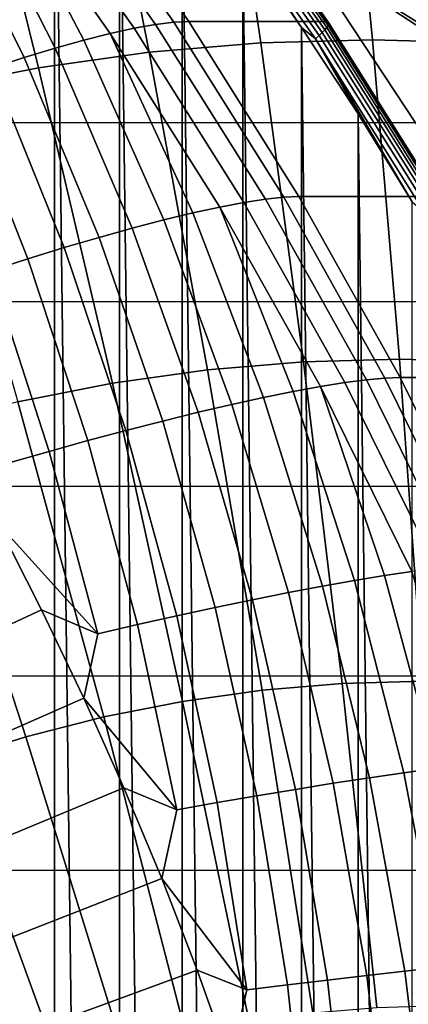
# Model space of a CAD drawing. Header units: metres. Extents: x -248 to 28, y -28 to 28.
# Tile 89 of 256: x -209.97 to -207.76, y 7.43 to 13.02. Entities that reach past the tile are written whole.
import ezdxf

# ---------------------------------------------------------------- set-up
doc = ezdxf.new("R2010")
doc.units = ezdxf.units.M
doc.layers.add('solid_10_061_053_XXX', color=7, linetype='CONTINUOUS')

msp = doc.modelspace()

# ---------------------------------------------------------------- linework, layer by layer
at = {"layer": 'solid_10_061_053_XXX'}
for points in [[(-210.150604, 15.283175, 132.839478), (-210.150696, -15.283278, 132.839508), (-209.771164, -14.84243, 132.70137)], [(-209.771072, 14.842328, 132.70134), (-210.150604, 15.283175, 132.839478), (-209.771164, -14.84243, 132.70137)], [(-209.771072, 14.842328, 132.70134), (-209.771164, -14.84243, 132.70137), (-209.402847, -14.390877, 132.567322)], [(-209.402771, 14.390777, 132.567291), (-209.771072, 14.842328, 132.70134), (-209.402847, -14.390877, 132.567322)], [(-208.141937, 14.700806, 185.838745), (-208.864929, 14.680658, 186.101883), (-208.600281, 12.888103, 186.554337), (-207.965576, 12.90579, 186.323318)], [(-207.418961, 14.680658, 185.575607), (-208.141937, 14.700806, 185.838745), (-207.965576, 12.90579, 186.323318), (-207.330872, 12.888103, 186.092316)], [(-208.864929, 14.680658, 186.101883), (-209.585922, 14.620273, 186.364304), (-209.233231, 12.835091, 186.784714), (-208.600281, 12.888103, 186.554337)], [(-209.585922, 14.620273, 186.364304), (-210.302963, 14.519814, 186.62529), (-209.862732, 12.746899, 187.013824), (-209.233231, 12.835091, 186.784714)], [(-210.302963, 14.519814, 186.62529), (-211.014084, 14.379558, 186.884125), (-210.487015, 12.623768, 187.241058), (-209.862732, 12.746899, 187.013824)], [(-209.402771, 14.390777, 132.567291), (-209.402847, -14.390877, 132.567322), (-209.046112, -13.929082, 132.437469)], [(-209.046036, 13.928984, 132.437454), (-209.402771, 14.390777, 132.567291), (-209.046112, -13.929082, 132.437469)], [(-209.318665, 12.970816, 129.181076), (-209.454697, 12.941001, 129.000427), (-210.124619, 13.889577, 129.244263), (-209.990341, 13.923086, 129.425537)], [(-209.198151, 12.992227, 129.373291), (-209.318665, 12.970816, 129.181076), (-209.990341, 13.923086, 129.425537), (-209.871063, 13.947157, 129.61821)], [(-209.094131, 13.00506, 129.575485), (-209.198151, 12.992227, 129.373291), (-209.871063, 13.947157, 129.61821), (-209.767807, 13.961592, 129.820679)], [(-209.767807, 13.961592, 129.820679), (-209.682404, 13.966268, 130.028488), (-209.008484, 13.009206, 129.783203), (-209.094131, 13.00506, 129.575485)], [(-209.008484, 13.009206, 129.783203), (-209.682404, 13.966268, 130.028488), (-208.902237, 13.966399, 132.172272), (-208.228378, 13.009439, 131.927002)], [(-209.046036, 13.928984, 132.437454), (-209.046112, -13.929082, 132.437469), (-208.701187, -13.457338, 132.311935)], [(-208.701111, 13.457243, 132.311905), (-209.046036, 13.928984, 132.437454), (-208.701187, -13.457338, 132.311935)], [(-208.224731, 12.975379, 132.076096), (-208.896896, 13.929951, 132.320755), (-208.907516, 13.915128, 132.346344), (-208.236053, 12.961572, 132.101944)], [(-208.219452, 13.007803, 131.956818), (-208.228378, 13.009439, 131.927002), (-208.902237, 13.966399, 132.172272), (-208.893311, 13.964761, 132.202072)], [(-208.21727, 12.987166, 132.047958), (-208.89006, 13.942606, 132.292831), (-208.896896, 13.929951, 132.320755), (-208.224731, 12.975379, 132.076096)], [(-208.219452, 13.007803, 131.956818), (-208.893311, 13.964761, 132.202072), (-208.888229, 13.960229, 132.232742), (-208.2146, 13.003581, 131.987564)], [(-208.213867, 12.996646, 132.018188), (-208.887146, 13.952783, 132.263245), (-208.89006, 13.942606, 132.292831), (-208.21727, 12.987166, 132.047958)], [(-208.2146, 13.003581, 131.987564), (-208.888229, 13.960229, 132.232742), (-208.887146, 13.952783, 132.263245), (-208.213867, 12.996646, 132.018188)], [(-210.124619, 13.889577, 129.244263), (-209.605133, 12.903043, 128.83287), (-209.768723, 12.857265, 128.679779), (-210.272827, 13.846916, 129.075882)], [(-210.124619, 13.889577, 129.244263), (-209.454697, 12.941001, 129.000427), (-209.605133, 12.903043, 128.83287)], [(-208.269104, 12.929307, 132.144257), (-208.938889, 13.880489, 132.388031), (-208.958893, 13.861528, 132.403107), (-208.290024, 12.911646, 132.159668)], [(-208.958893, 13.861528, 132.403107), (-208.701111, 13.457243, 132.311905), (-208.368195, 12.975824, 132.190735)], [(-208.290024, 12.911646, 132.159668), (-208.958893, 13.861528, 132.403107), (-208.368195, 12.975824, 132.190735)], [(-208.250977, 12.946088, 132.124847), (-208.921631, 13.898504, 132.368942), (-208.938889, 13.880489, 132.388031), (-208.269104, 12.929307, 132.144257)], [(-208.236053, 12.961572, 132.101944), (-208.907516, 13.915128, 132.346344), (-208.921631, 13.898504, 132.368942), (-208.250977, 12.946088, 132.124847)], [(-210.272827, 13.846916, 129.075882), (-209.768723, 12.857265, 128.679779), (-209.944153, 12.804058, 128.542435), (-210.433746, 13.795468, 128.921814)], [(-210.433746, 13.795468, 128.921814), (-209.944153, 12.804058, 128.542435), (-210.12999, 12.743883, 128.421997), (-210.606049, 13.735666, 128.78334)], [(-242.310013, 13.423894, 144.757385), (-208.367569, 13.414279, 132.403336), (-207.720764, 12.4339, 132.167923), (-242.957306, 12.443875, 144.992981)], [(-208.701111, 13.457243, 132.311905), (-208.701187, -13.457338, 132.311935), (-208.368256, -12.97592, 132.19075)], [(-208.368195, 12.975824, 132.190735), (-208.701111, 13.457243, 132.311905), (-208.368256, -12.97592, 132.19075)], [(-206.95256, 12.416082, 134.244034), (-207.720764, 12.4339, 132.167923), (-208.367569, 13.414279, 132.403336), (-206.99028, 12.515784, 134.334396)], [(-207.011887, 12.572812, 134.387009), (-206.99028, 12.515784, 134.334396), (-208.367569, 13.414279, 132.403336)], [(-207.070679, 12.727814, 134.533615), (-207.011887, 12.572812, 134.387009), (-208.367569, 13.414279, 132.403336)], [(-207.128906, 12.881088, 134.683777), (-207.070679, 12.727814, 134.533615), (-208.367569, 13.414279, 132.403336)], [(-207.186539, 13.032645, 134.83757), (-207.128906, 12.881088, 134.683777), (-208.367569, 13.414279, 132.403336)], [(-208.69548, 11.981921, 128.954254), (-208.833054, 11.955905, 128.77417), (-209.454697, 12.941001, 129.000427), (-209.318665, 12.970816, 129.181076)], [(-208.573837, 12.0006, 129.146057), (-208.69548, 11.981921, 128.954254), (-209.318665, 12.970816, 129.181076), (-209.198151, 12.992227, 129.373291)], [(-208.469162, 12.011788, 129.348022), (-208.573837, 12.0006, 129.146057), (-209.198151, 12.992227, 129.373291), (-209.094131, 13.00506, 129.575485)], [(-209.094131, 13.00506, 129.575485), (-209.008484, 13.009206, 129.783203), (-208.383301, 12.015389, 129.555649), (-208.469162, 12.011788, 129.348022)], [(-208.383301, 12.015389, 129.555649), (-209.008484, 13.009206, 129.783203), (-208.228378, 13.009439, 131.927002), (-207.60318, 12.01563, 131.699448)], [(-208.368195, 12.975824, 132.190735), (-208.368256, -12.97592, 132.19075), (-208.047638, -12.485276, 132.074066)], [(-208.047577, 12.485183, 132.074036), (-208.368195, 12.975824, 132.190735), (-208.047638, -12.485276, 132.074066)], [(-208.290024, 12.911646, 132.159668), (-208.368195, 12.975824, 132.190735), (-208.047577, 12.485183, 132.074036)], [(-207.601166, 11.984147, 131.849136), (-208.224731, 12.975379, 132.076096), (-208.236053, 12.961572, 132.101944), (-207.613159, 11.971395, 131.875229)], [(-207.594345, 12.014093, 131.729294), (-207.60318, 12.01563, 131.699448), (-208.228378, 13.009439, 131.927002), (-208.219452, 13.007803, 131.956818)], [(-207.59314, 11.995035, 131.820786), (-208.21727, 12.987166, 132.047958), (-208.224731, 12.975379, 132.076096), (-207.601166, 11.984147, 131.849136)], [(-207.594345, 12.014093, 131.729294), (-208.219452, 13.007803, 131.956818), (-208.2146, 13.003581, 131.987564), (-207.589691, 12.010195, 131.760117)], [(-207.589294, 12.003789, 131.790863), (-208.213867, 12.996646, 132.018188), (-208.21727, 12.987166, 132.047958), (-207.59314, 11.995035, 131.820786)], [(-207.589691, 12.010195, 131.760117), (-208.2146, 13.003581, 131.987564), (-208.213867, 12.996646, 132.018188), (-207.589294, 12.003789, 131.790863)], [(-209.454697, 12.941001, 129.000427), (-208.985458, 11.922779, 128.607315), (-209.151443, 11.882831, 128.455093), (-209.605133, 12.903043, 128.83287)], [(-209.454697, 12.941001, 129.000427), (-208.833054, 11.955905, 128.77417), (-208.985458, 11.922779, 128.607315)], [(-207.647766, 11.941596, 131.918091), (-208.269104, 12.929307, 132.144257), (-208.290024, 12.911646, 132.159668), (-207.669525, 11.925283, 131.933823)], [(-208.290024, 12.911646, 132.159668), (-208.047577, 12.485183, 132.074036), (-207.739456, 11.985609, 131.961884)], [(-207.669525, 11.925283, 131.933823), (-208.290024, 12.911646, 132.159668), (-207.739456, 11.985609, 131.961884)], [(-207.628815, 11.957094, 131.898407), (-208.250977, 12.946088, 132.124847), (-208.269104, 12.929307, 132.144257), (-207.647766, 11.941596, 131.918091)], [(-207.613159, 11.971395, 131.875229), (-208.236053, 12.961572, 132.101944), (-208.250977, 12.946088, 132.124847), (-207.628815, 11.957094, 131.898407)], [(-209.768723, 12.857265, 128.679779), (-209.32962, 11.836398, 128.318771), (-209.518585, 11.783895, 128.199463), (-209.944153, 12.804058, 128.542435)], [(-209.605133, 12.903043, 128.83287), (-209.151443, 11.882831, 128.455093), (-209.32962, 11.836398, 128.318771), (-209.768723, 12.857265, 128.679779)], [(-208.600281, 12.888103, 186.554337), (-209.233231, 12.835091, 186.784714), (-208.90184, 11.032001, 187.141144), (-208.357788, 11.077566, 186.94313)], [(-207.965576, 12.90579, 186.323318), (-208.600281, 12.888103, 186.554337), (-208.357788, 11.077566, 186.94313), (-207.812256, 11.092769, 186.744568)], [(-207.330872, 12.888103, 186.092316), (-207.965576, 12.90579, 186.323318), (-207.812256, 11.092769, 186.744568), (-207.266708, 11.077566, 186.546005)], [(-209.944153, 12.804058, 128.542435), (-209.518585, 11.783895, 128.199463), (-209.716766, 11.725771, 128.09819), (-210.12999, 12.743883, 128.421997)], [(-209.233231, 12.835091, 186.784714), (-209.862732, 12.746899, 187.013824), (-209.442886, 10.956198, 187.338074), (-208.90184, 11.032001, 187.141144)], [(-209.862732, 12.746899, 187.013824), (-210.487015, 12.623768, 187.241058), (-209.979477, 10.850365, 187.533371), (-209.442886, 10.956198, 187.338074)], [(-210.12999, 12.743883, 128.421997), (-209.716766, 11.725771, 128.09819), (-209.922562, 11.662522, 128.015808), (-210.324707, 12.677256, 128.319473)], [(-210.324707, 12.677256, 128.319473), (-209.922562, 11.662522, 128.015808), (-210.134293, 11.594703, 127.953003), (-210.526718, 12.604741, 128.235703)], [(-208.047577, 12.485183, 132.074036), (-208.047638, -12.485276, 132.074066), (-207.739502, -11.985701, 131.961914)], [(-207.739456, 11.985609, 131.961884), (-208.047577, 12.485183, 132.074036), (-207.739502, -11.985701, 131.961914)], [(-242.957306, 12.443875, 144.992981), (-207.720764, 12.4339, 132.167923), (-207.123901, 11.418259, 131.950684), (-243.554688, 11.428547, 145.210403)], [(-208.122528, 10.959196, 128.745712), (-208.261459, 10.937068, 128.566116), (-208.833054, 11.955905, 128.77417), (-208.69548, 11.981921, 128.954254)], [(-207.999924, 10.975078, 128.93718), (-208.122528, 10.959196, 128.745712), (-208.69548, 11.981921, 128.954254), (-208.573837, 12.0006, 129.146057)], [(-207.894669, 10.984582, 129.138916), (-207.999924, 10.975078, 128.93718), (-208.573837, 12.0006, 129.146057), (-208.469162, 12.011788, 129.348022)], [(-208.469162, 12.011788, 129.348022), (-208.383301, 12.015389, 129.555649), (-207.808609, 10.987626, 129.346481), (-207.894669, 10.984582, 129.138916)], [(-207.808609, 10.987626, 129.346481), (-208.383301, 12.015389, 129.555649), (-207.60318, 12.01563, 131.699448), (-207.028397, 10.987697, 131.49025)], [(-208.985458, 11.922779, 128.607315), (-208.583603, 10.874907, 128.248428), (-208.764191, 10.835413, 128.112961), (-209.151443, 11.882831, 128.455093)], [(-208.833054, 11.955905, 128.77417), (-208.415573, 10.90889, 128.399902), (-208.583603, 10.874907, 128.248428), (-208.985458, 11.922779, 128.607315)], [(-208.833054, 11.955905, 128.77417), (-208.261459, 10.937068, 128.566116), (-208.415573, 10.90889, 128.399902)], [(-209.151443, 11.882831, 128.455093), (-208.764191, 10.835413, 128.112961), (-208.955872, 10.790762, 127.994652), (-209.32962, 11.836398, 128.318771)], [(-209.32962, 11.836398, 128.318771), (-208.955872, 10.790762, 127.994652), (-209.157059, 10.741343, 127.894485), (-209.518585, 11.783895, 128.199463)], [(-209.518585, 11.783895, 128.199463), (-209.157059, 10.741343, 127.894485), (-209.366135, 10.687582, 127.813286), (-209.716766, 11.725771, 128.09819)], [(-209.716766, 11.725771, 128.09819), (-209.366135, 10.687582, 127.813286), (-209.581375, 10.629954, 127.751755), (-209.922562, 11.662522, 128.015808)], [(-209.922562, 11.662522, 128.015808), (-209.581375, 10.629954, 127.751755), (-209.801041, 10.568958, 127.710411), (-210.134293, 11.594703, 127.953003)], [(-210.134293, 11.594703, 127.953003), (-209.801041, 10.568958, 127.710411), (-210.023346, 10.505123, 127.689606), (-210.350235, 11.522893, 127.910301)], [(-243.554688, 11.428547, 145.210403), (-207.123901, 11.418259, 131.950684), (-206.57872, 10.370354, 131.752258), (-244.100372, 10.380992, 145.409012)], [(-208.357788, 11.077566, 186.94313), (-208.90184, 11.032001, 187.141144), (-208.592178, 9.21352, 187.433105), (-208.137802, 9.251575, 187.267715)], [(-207.812256, 11.092769, 186.744568), (-208.357788, 11.077566, 186.94313), (-208.137802, 9.251575, 187.267715), (-207.68219, 9.264271, 187.101898)], [(-207.266708, 11.077566, 186.546005), (-207.812256, 11.092769, 186.744568), (-207.68219, 9.264271, 187.101898), (-207.226578, 9.251575, 186.936066)], [(-208.90184, 11.032001, 187.141144), (-209.442886, 10.956198, 187.338074), (-209.044052, 9.150212, 187.597565), (-208.592178, 9.21352, 187.433105)], [(-209.442886, 10.956198, 187.338074), (-209.979477, 10.850365, 187.533371), (-209.492188, 9.061824, 187.760681), (-209.044052, 9.150212, 187.597565)], [(-207.60144, 9.905528, 128.556046), (-207.741501, 9.887365, 128.376877), (-208.261459, 10.937068, 128.566116), (-208.122528, 10.959196, 128.745712)], [(-207.478027, 9.918556, 128.747223), (-207.60144, 9.905528, 128.556046), (-208.122528, 10.959196, 128.745712), (-207.999924, 10.975078, 128.93718)], [(-207.372269, 9.926343, 128.948776), (-207.478027, 9.918556, 128.747223), (-207.999924, 10.975078, 128.93718), (-207.894669, 10.984582, 129.138916)], [(-207.894669, 10.984582, 129.138916), (-207.808609, 10.987626, 129.346481), (-207.286057, 9.92882, 129.156296), (-207.372269, 9.926343, 128.948776)], [(-207.286057, 9.92882, 129.156296), (-207.808609, 10.987626, 129.346481), (-207.028397, 10.987697, 131.49025), (-206.505737, 9.928688, 131.300018)], [(-208.415573, 10.90889, 128.399902), (-208.066833, 9.836337, 128.060333), (-208.249451, 9.80392, 127.925613), (-208.583603, 10.874907, 128.248428)], [(-208.261459, 10.937068, 128.566116), (-207.897049, 9.864233, 128.211182), (-208.066833, 9.836337, 128.060333), (-208.415573, 10.90889, 128.399902)], [(-208.261459, 10.937068, 128.566116), (-207.741501, 9.887365, 128.376877), (-207.897049, 9.864233, 128.211182)], [(-209.979477, 10.850365, 187.533371), (-210.510132, 10.714791, 187.726517), (-209.935364, 8.948598, 187.921982), (-209.492188, 9.061824, 187.760681)], [(-208.583603, 10.874907, 128.248428), (-208.249451, 9.80392, 127.925613), (-208.44342, 9.76728, 127.808136), (-208.764191, 10.835413, 128.112961)], [(-208.955872, 10.790762, 127.994652), (-208.647156, 9.72674, 127.708893), (-208.858994, 9.682655, 127.628708), (-209.157059, 10.741343, 127.894485)], [(-208.764191, 10.835413, 128.112961), (-208.44342, 9.76728, 127.808136), (-208.647156, 9.72674, 127.708893), (-208.955872, 10.790762, 127.994652)], [(-209.157059, 10.741343, 127.894485), (-208.858994, 9.682655, 127.628708), (-209.077209, 9.635424, 127.568253), (-209.366135, 10.687582, 127.813286)], [(-210.510132, 10.714791, 187.726517), (-211.033386, 10.54985, 187.916962), (-210.37236, 8.810844, 188.081039), (-209.935364, 8.948598, 187.921982)], [(-209.366135, 10.687582, 127.813286), (-209.077209, 9.635424, 127.568253), (-209.300034, 9.585459, 127.528053), (-209.581375, 10.629954, 127.751755)], [(-209.581375, 10.629954, 127.751755), (-209.300034, 9.585459, 127.528053), (-209.525635, 9.5332, 127.508453), (-209.801041, 10.568958, 127.710411)], [(-209.801041, 10.568958, 127.710411), (-209.525635, 9.5332, 127.508453), (-210.097626, 10.162875, 127.635422), (-210.023346, 10.505123, 127.689606)], [(-244.100372, 10.380992, 145.409012), (-206.57872, 10.370354, 131.752258), (-206.08667, 9.292957, 131.573166), (-244.592972, 9.303854, 145.588303)], [(-210.097626, 10.162875, 127.635422), (-209.844727, 9.668808, 127.543381), (-219.549606, 5.152534, 127.747009)], [(-209.525635, 9.5332, 127.508453), (-209.844727, 9.668808, 127.543381), (-210.097626, 10.162875, 127.635422)], [(-207.897049, 9.864233, 128.211182), (-207.602585, 8.770047, 127.891365), (-207.78685, 8.744823, 127.75724), (-208.066833, 9.836337, 128.060333)], [(-207.741501, 9.887365, 128.376877), (-207.431381, 8.791758, 128.041687), (-207.602585, 8.770047, 127.891365), (-207.897049, 9.864233, 128.211182)], [(-208.249451, 9.80392, 127.925613), (-207.982681, 8.716325, 127.640442), (-208.188492, 8.684811, 127.541946), (-208.44342, 9.76728, 127.808136)], [(-208.066833, 9.836337, 128.060333), (-207.78685, 8.744823, 127.75724), (-207.982681, 8.716325, 127.640442), (-208.249451, 9.80392, 127.925613)], [(-208.647156, 9.72674, 127.708893), (-208.402573, 8.650562, 127.462578), (-208.623199, 8.613897, 127.403008), (-208.858994, 9.682655, 127.628708)], [(-208.44342, 9.76728, 127.808136), (-208.188492, 8.684811, 127.541946), (-208.402573, 8.650562, 127.462578), (-208.647156, 9.72674, 127.708893)], [(-208.858994, 9.682655, 127.628708), (-208.623199, 8.613897, 127.403008), (-208.848572, 8.575145, 127.363739), (-209.077209, 9.635424, 127.568253)], [(-209.604523, 9.16762, 127.455948), (-219.398834, 4.856642, 127.692131), (-219.549606, 5.152534, 127.747009), (-209.844727, 9.668808, 127.543381)], [(-209.525635, 9.5332, 127.508453), (-209.604523, 9.16762, 127.455948), (-209.844727, 9.668808, 127.543381)], [(-209.077209, 9.635424, 127.568253), (-208.848572, 8.575145, 127.363739), (-209.076859, 8.534653, 127.345108), (-209.300034, 9.585459, 127.528053)], [(-209.300034, 9.585459, 127.528053), (-209.076859, 8.534653, 127.345108), (-209.604523, 9.16762, 127.455948), (-209.525635, 9.5332, 127.508453)], [(-244.592972, 9.303854, 145.588303), (-206.08667, 9.292957, 131.573166), (-205.6492, 8.189182, 131.41394), (-245.030991, 8.200329, 145.747742)], [(-208.137802, 9.251575, 187.267715), (-208.592178, 9.21352, 187.433105), (-208.304688, 7.382184, 187.660172), (-207.940643, 7.412674, 187.527664)], [(-207.68219, 9.264271, 187.101898), (-208.137802, 9.251575, 187.267715), (-207.940643, 7.412674, 187.527664), (-207.575592, 7.422847, 187.394806)], [(-209.377182, 8.659679, 127.373207), (-219.25705, 4.555786, 127.640533), (-219.398834, 4.856642, 127.692131), (-209.604523, 9.16762, 127.455948)], [(-209.076859, 8.534653, 127.345108), (-209.377182, 8.659679, 127.373207), (-209.604523, 9.16762, 127.455948)], [(-208.592178, 9.21352, 187.433105), (-209.044052, 9.150212, 187.597565), (-208.666748, 7.331459, 187.791946), (-208.304688, 7.382184, 187.660172)], [(-209.044052, 9.150212, 187.597565), (-209.492188, 9.061824, 187.760681), (-209.025803, 7.26064, 187.922638), (-208.666748, 7.331459, 187.791946)], [(-209.492188, 9.061824, 187.760681), (-209.935364, 8.948598, 187.921982), (-209.380905, 7.169919, 188.05188), (-209.025803, 7.26064, 187.922638)], [(-209.935364, 8.948598, 187.921982), (-210.37236, 8.810844, 188.081039), (-209.731033, 7.059547, 188.179321), (-209.380905, 7.169919, 188.05188)], [(-210.37236, 8.810844, 188.081039), (-210.801987, 8.648942, 188.237411), (-210.075272, 6.929824, 188.304611), (-209.731033, 7.059547, 188.179321)], [(-207.78685, 8.744823, 127.75724), (-207.574951, 7.640853, 127.492043), (-207.782333, 7.618483, 127.394119), (-207.982681, 8.716325, 127.640442)], [(-207.602585, 8.770047, 127.891365), (-207.377701, 7.661103, 127.608322), (-207.574951, 7.640853, 127.492043), (-207.78685, 8.744823, 127.75724)], [(-208.188492, 8.684811, 127.541946), (-207.998138, 7.594198, 127.315376), (-208.220627, 7.568237, 127.256477), (-208.402573, 8.650562, 127.462578)], [(-207.982681, 8.716325, 127.640442), (-207.782333, 7.618483, 127.394119), (-207.998138, 7.594198, 127.315376), (-208.188492, 8.684811, 127.541946)], [(-209.162888, 8.145362, 127.295204), (-219.12442, 4.250243, 127.592255), (-219.25705, 4.555786, 127.640533), (-209.377182, 8.659679, 127.373207)], [(-209.076859, 8.534653, 127.345108), (-209.162888, 8.145362, 127.295204), (-209.377182, 8.659679, 127.373207)], [(-208.623199, 8.613897, 127.403008), (-208.447952, 7.540843, 127.217926), (-208.678268, 7.512271, 127.200043), (-208.848572, 8.575145, 127.363739)], [(-208.402573, 8.650562, 127.462578), (-208.220627, 7.568237, 127.256477), (-208.447952, 7.540843, 127.217926), (-208.623199, 8.613897, 127.403008)], [(-208.848572, 8.575145, 127.363739), (-208.678268, 7.512271, 127.200043), (-209.162888, 8.145362, 127.295204), (-209.076859, 8.534653, 127.345108)], [(-245.030991, 8.200329, 145.747742), (-205.6492, 8.189182, 131.41394), (-205.267609, 7.062393, 131.27504), (-245.413147, 7.073769, 145.886826)], [(-208.961777, 7.625044, 127.222008), (-219.001038, 3.940315, 127.547348), (-219.12442, 4.250243, 127.592255), (-209.162888, 8.145362, 127.295204)], [(-208.678268, 7.512271, 127.200043), (-208.961777, 7.625044, 127.222008), (-209.162888, 8.145362, 127.295204)], [(-208.774017, 7.099111, 127.153671), (-218.887039, 3.626284, 127.505859), (-219.001038, 3.940315, 127.547348), (-208.961777, 7.625044, 127.222008)], [(-208.678268, 7.512271, 127.200043), (-208.774017, 7.099111, 127.153671), (-208.961777, 7.625044, 127.222008)], [(-207.782333, 7.618483, 127.394119), (-207.646851, 6.516526, 127.187515), (-207.87059, 6.501373, 127.129082), (-207.998138, 7.594198, 127.315376)], [(-207.574951, 7.640853, 127.492043), (-207.429855, 6.530752, 127.265823), (-207.646851, 6.516526, 127.187515), (-207.782333, 7.618483, 127.394119)], [(-208.220627, 7.568237, 127.256477), (-208.099274, 6.485447, 127.091019), (-208.331009, 6.468909, 127.073647), (-208.447952, 7.540843, 127.217926)], [(-207.998138, 7.594198, 127.315376), (-207.87059, 6.501373, 127.129082), (-208.099274, 6.485447, 127.091019), (-208.220627, 7.568237, 127.256477)], [(-208.447952, 7.540843, 127.217926), (-208.331009, 6.468909, 127.073647), (-208.774017, 7.099111, 127.153671), (-208.678268, 7.512271, 127.200043)]]:
    msp.add_3dface(points, dxfattribs=at)

doc.saveas('drawing.dxf')
